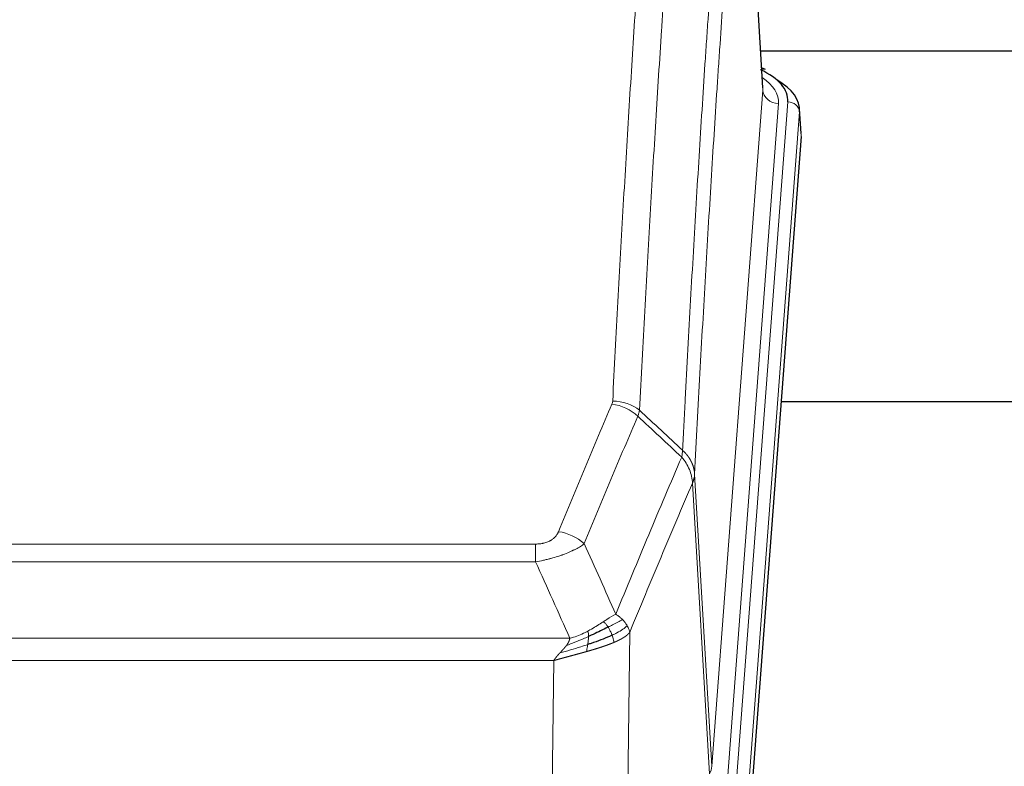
# Model space of a CAD drawing. Header units: inches. Extents: x 0 to 23760, y -13 to 16800.
# Tile 117 of 256: x 3286 to 3538, y 14396 to 14587. Entities that reach past the tile are written whole.
import ezdxf

# ---------------------------------------------------------------- set-up
doc = ezdxf.new("R2010")
doc.units = ezdxf.units.IN
doc.layers.add('1', color=7, linetype='Continuous', true_color=0xffffff)

msp = doc.modelspace()

# ---------------------------------------------------------------- linework, layer by layer
at = {"layer": '1', "color": 110, "linetype": 'Continuous', "lineweight": 13}
for p, q in [((3476.05, 14568.675), (3470.802, 14655.264)), ((3462.983, 14395.902), (3476.05, 14568.675)), ((3480.042, 14565.248), (3466.975, 14392.475)), ((3469.323, 14392.323), (3482.433, 14565.683)), ((3485.427, 14563.113), (3472.317, 14389.753)), ((3485.808, 14556.834), (3485.427, 14563.113)), ((3462.402, 14393.993), (3458.051, 14468.245)), ((3458.607, 14470.578), (3462.983, 14395.902)), ((3212.615, 14452.697), (3417.957, 14452.697)), ((3417.957, 14448.134), (3417.957, 14452.697)), ((3417.957, 14448.134), (3212.615, 14448.134)), ((3203.883, 14428.654), (3426.689, 14428.654)), ((3442.008, 14430.1), (3441.05, 14354.449)), ((3422.576, 14422.91), (3207.996, 14422.91)), ((3421.608, 14346.414), (3422.576, 14422.91))]:
    msp.add_line(p, q, dxfattribs=at)
at = {"layer": '1', "color": 2, "linetype": 'Continuous', "lineweight": 25}
for p, q in [((3476.054, 14569.25), (3470.804, 14655.887)), ((3642.704, 14578.644), (3475.533, 14578.644)), ((3476.686, 14573.957), (3475.743, 14574.393)), ((3485.814, 14557.617), (3485.433, 14563.9)), ((3485.808, 14556.834), (3472.69, 14383.38)), ((3560.946, 14489.07), (3480.678, 14489.07))]:
    msp.add_line(p, q, dxfattribs=at)
for centre, major_axis, ratio, start_param, end_param in [((3458.414, 14566.057), (24.034, 0.016), 0.461198, 6.2480186, 7.0671317), ((3475.428, 14571.234), (1.258, 2.724), 0.6272114, 6.2831797, 6.7581181), ((3458.414, 14563.396), (27.03, 0.194), 0.4633579, 6.2451225, 6.9481136)]:
    msp.add_ellipse(centre, major_axis=major_axis, ratio=ratio, start_param=start_param, end_param=end_param, dxfattribs=at)
at = {"layer": '1', "color": 110, "linetype": 'Continuous', "lineweight": 13}
for centre, major_axis, ratio, start_param, end_param in [((3456.022, 14565.622), (24.034, 0.016), 0.461198, 6.2480186, 6.8801307), ((3480.042, 14568.796), (3.989, -0.302), 0.8864705, 3.2608937, 4.7793301), ((3482.433, 14563.022), (2.991, -0.226), 0.8864705, 0.119301, 1.6377375), ((3437.466, 14480.157), (-9.188, 3.948), 0.8056434, 4.2999866, 5.045624), ((3437.653, 14480.949), (-9.987, 0.512), 0.8285973, 3.9974013, 4.7548106), ((3423.804, 14447.696), (9.245, -3.812), 0.7933159, 1.14397, 1.886928), ((3442.957, 14396.414), (-20.038, 0.241), 0.4621297, 2.903225, 3.1123764)]:
    msp.add_ellipse(centre, major_axis=major_axis, ratio=ratio, start_param=start_param, end_param=end_param, dxfattribs=at)
for points, knots in [([(3437.653, 14489.239), (3438.091, 14497.817), (3438.981, 14514.736), (3439.902, 14531.178), (3440.604, 14543.331), (3440.84, 14547.352), (3441.315, 14555.335), (3441.555, 14559.296), (3442.281, 14571.092), (3442.772, 14578.833), (3443.395, 14588.358), (3443.521, 14590.255), (3443.772, 14594.033), (3444.15, 14599.678), (3444.533, 14605.252), (3445.303, 14616.306), (3446.346, 14630.795), (3447.953, 14651.78), (3449.054, 14665.27), (3449.611, 14671.89)], [0, 0, 0, 0, 0.125, 0.25, 0.25, 0.3125, 0.3125, 0.375, 0.375, 0.5, 0.5, 0.53125, 0.53125, 0.5625, 0.625, 0.625, 0.75, 0.875, 1, 1, 1, 1]), ([(3456.495, 14669.301), (3455.937, 14662.688), (3454.834, 14649.214), (3453.225, 14628.253), (3452.181, 14613.781), (3451.409, 14602.739), (3451.026, 14597.172), (3450.648, 14591.534), (3450.396, 14587.76), (3450.271, 14585.865), (3449.646, 14576.351), (3449.154, 14568.619), (3448.428, 14556.837), (3448.188, 14552.881), (3447.711, 14544.907), (3447.475, 14540.891), (3446.772, 14528.752), (3445.85, 14512.329), (3444.959, 14495.431), (3444.521, 14486.862)], [0, 0, 0, 0, 0.125, 0.25, 0.375, 0.375, 0.4375, 0.46875, 0.46875, 0.5, 0.5, 0.625, 0.625, 0.6875, 0.6875, 0.75, 0.75, 0.875, 1, 1, 1, 1]), ([(3455.517, 14476.64), (3455.573, 14477.73), (3455.629, 14478.819), (3455.741, 14480.991), (3455.909, 14484.245), (3456.305, 14491.795), (3456.649, 14498.196), (3457.342, 14510.906), (3458.282, 14527.603), (3459.741, 14551.905), (3460.745, 14567.609), (3461.319, 14576.303), (3461.383, 14577.267), (3461.511, 14579.191), (3461.703, 14582.072), (3462.155, 14588.75), (3462.546, 14594.403), (3462.875, 14599.073), (3462.941, 14600.005), (3463.073, 14601.866), (3463.271, 14604.65), (3463.736, 14611.103), (3464.139, 14616.562), (3464.95, 14627.381), (3466.047, 14641.545), (3467.175, 14655.189), (3467.747, 14661.88)], [0, 0, 0, 0, 0.015625, 0.015625, 0.03125, 0.0625, 0.125, 0.125, 0.25, 0.375, 0.5, 0.5, 0.515625, 0.515625, 0.53125, 0.5625, 0.625, 0.625, 0.640625, 0.640625, 0.65625, 0.6875, 0.75, 0.75, 0.875, 1, 1, 1, 1]), ([(3470.802, 14655.264), (3470.232, 14648.591), (3469.108, 14634.986), (3468.013, 14620.861), (3467.204, 14610.073), (3466.802, 14604.63), (3466.339, 14598.195), (3466.141, 14595.419), (3466.009, 14593.565), (3465.944, 14592.635), (3465.616, 14587.978), (3465.226, 14582.342), (3464.775, 14575.684), (3464.583, 14572.812), (3464.456, 14570.894), (3464.392, 14569.933), (3463.82, 14561.265), (3462.818, 14545.608), (3461.364, 14521.381), (3459.957, 14496.413), (3459.052, 14479.273), (3458.607, 14470.578)], [0, 0, 0, 0, 0.125, 0.25, 0.25, 0.3125, 0.34375, 0.359375, 0.359375, 0.375, 0.375, 0.4375, 0.46875, 0.484375, 0.484375, 0.5, 0.5, 0.625, 0.75, 0.875, 1, 1, 1, 1]), ([(3423.804, 14455.851), (3424.938, 14458.613), (3426.074, 14461.363), (3428.346, 14466.841), (3429.483, 14469.568), (3432.899, 14477.716), (3435.18, 14483.103), (3437.466, 14488.444)], [0, 0, 0, 0, 0.25, 0.25, 0.5, 0.5, 1, 1, 1, 1]), ([(3437.653, 14489.239), (3437.646, 14489.104), (3437.627, 14488.971), (3437.565, 14488.706), (3437.522, 14488.574), (3437.466, 14488.444)], [0, 0, 0, 0, 0.5, 0.5, 1, 1, 1, 1]), ([(3444.062, 14485.357), (3441.774, 14480.021), (3439.49, 14474.639), (3436.07, 14466.498), (3434.931, 14463.773), (3432.656, 14458.3), (3431.52, 14455.553), (3430.384, 14452.794)], [0, 0, 0, 0, 0.5, 0.5, 0.75, 0.75, 1, 1, 1, 1]), ([(3455.517, 14476.64), (3455.497, 14476.376), (3455.481, 14476.089), (3455.423, 14475.499), (3455.38, 14475.197), (3455.305, 14474.903)], [0, 0, 0, 0, 0.5, 0.5, 1, 1, 1, 1]), ([(3455.517, 14476.64), (3455.53, 14476.629), (3455.555, 14476.606), (3455.593, 14476.571), (3455.631, 14476.536), (3455.67, 14476.501), (3455.708, 14476.465), (3455.746, 14476.429), (3455.785, 14476.392), (3455.824, 14476.355), (3455.862, 14476.317), (3455.901, 14476.279), (3455.94, 14476.24), (3455.979, 14476.201), (3456.018, 14476.161), (3456.057, 14476.121), (3456.096, 14476.081), (3456.135, 14476.04), (3456.174, 14475.998), (3456.214, 14475.956), (3456.253, 14475.913), (3456.292, 14475.87), (3456.331, 14475.827), (3456.37, 14475.783), (3456.41, 14475.738), (3456.449, 14475.693), (3456.488, 14475.647), (3456.527, 14475.601), (3456.566, 14475.555), (3456.605, 14475.508), (3456.644, 14475.46), (3456.683, 14475.412), (3456.722, 14475.363), (3456.761, 14475.314), (3456.799, 14475.264), (3456.838, 14475.214), (3456.876, 14475.163), (3456.914, 14475.111), (3456.952, 14475.059), (3456.99, 14475.007), (3457.028, 14474.954), (3457.066, 14474.9), (3457.103, 14474.846), (3457.141, 14474.791), (3457.178, 14474.736), (3457.215, 14474.68), (3457.251, 14474.624), (3457.288, 14474.567), (3457.324, 14474.509), (3457.36, 14474.451), (3457.396, 14474.393), (3457.431, 14474.334), (3457.466, 14474.274), (3457.501, 14474.214), (3457.536, 14474.153), (3457.57, 14474.091), (3457.604, 14474.03), (3457.638, 14473.967), (3457.671, 14473.904), (3457.706, 14473.836), (3457.743, 14473.763), (3457.781, 14473.685), (3457.819, 14473.607), (3457.856, 14473.529), (3457.891, 14473.45), (3457.927, 14473.371), (3457.961, 14473.292), (3457.994, 14473.213), (3458.027, 14473.133), (3458.058, 14473.053), (3458.089, 14472.973), (3458.119, 14472.893), (3458.149, 14472.812), (3458.177, 14472.731), (3458.204, 14472.65), (3458.231, 14472.569), (3458.257, 14472.488), (3458.282, 14472.406), (3458.306, 14472.324), (3458.329, 14472.242), (3458.351, 14472.16), (3458.372, 14472.078), (3458.393, 14471.996), (3458.413, 14471.913), (3458.431, 14471.83), (3458.449, 14471.748), (3458.466, 14471.665), (3458.482, 14471.582), (3458.498, 14471.498), (3458.512, 14471.415), (3458.526, 14471.332), (3458.538, 14471.248), (3458.55, 14471.165), (3458.561, 14471.081), (3458.571, 14470.997), (3458.58, 14470.914), (3458.588, 14470.83), (3458.595, 14470.746), (3458.602, 14470.662), (3458.605, 14470.606), (3458.607, 14470.578)], [0, 0, 0, 0, 0.0069372, 0.0139334, 0.0209887, 0.028103, 0.0352764, 0.0425088, 0.0498003, 0.0571509, 0.0645605, 0.0720292, 0.0795569, 0.0871437, 0.0947896, 0.1024945, 0.1102584, 0.1180815, 0.1259636, 0.1339048, 0.141905, 0.1499643, 0.1580827, 0.1662601, 0.1744966, 0.1827922, 0.1911468, 0.1995605, 0.2080333, 0.2165651, 0.225156, 0.233806, 0.2425151, 0.2512832, 0.2601104, 0.2689967, 0.277942, 0.2869465, 0.29601, 0.3051325, 0.3143142, 0.3235549, 0.3328547, 0.3422136, 0.3516315, 0.3611085, 0.3706446, 0.3802398, 0.3898941, 0.3996074, 0.4093798, 0.4192113, 0.4291019, 0.4390515, 0.4490602, 0.459128, 0.4692549, 0.4794409, 0.4896859, 0.4999901, 0.5124905, 0.524991, 0.5374914, 0.5499918, 0.5624922, 0.5749926, 0.587493, 0.5999934, 0.6124937, 0.6249941, 0.6374944, 0.6499948, 0.6624951, 0.6749954, 0.6874957, 0.699996, 0.7124963, 0.7249966, 0.7374968, 0.7499971, 0.7624973, 0.7749976, 0.7874978, 0.799998, 0.8124982, 0.8249984, 0.8374986, 0.8499988, 0.8624989, 0.8749991, 0.8874992, 0.8999993, 0.9124995, 0.9249996, 0.9374997, 0.9499998, 0.9624998, 0.9749999, 0.9875, 1, 1, 1, 1]), ([(3438.452, 14434.746), (3439.849, 14438.161), (3441.249, 14441.559), (3444.051, 14448.32), (3445.454, 14451.684), (3449.668, 14461.724), (3452.483, 14468.348), (3455.305, 14474.903)], [0, 0, 0, 0, 0.25, 0.25, 0.5, 0.5, 1, 1, 1, 1]), ([(3455.305, 14474.903), (3455.714, 14474.42), (3456.087, 14473.909), (3456.745, 14472.845), (3457.031, 14472.293), (3457.502, 14471.161), (3457.688, 14470.582), (3457.952, 14469.416), (3458.029, 14468.828), (3458.051, 14468.245)], [0, 0, 0, 0, 0.25, 0.25, 0.5, 0.5, 0.75, 0.75, 1, 1, 1, 1]), ([(3458.051, 14468.245), (3455.365, 14462.012), (3452.685, 14455.717), (3448.674, 14446.18), (3447.339, 14442.986), (3444.671, 14436.566), (3443.339, 14433.341), (3442.008, 14430.1)], [0, 0, 0, 0, 0.5, 0.5, 0.75, 0.75, 1, 1, 1, 1]), ([(3458.607, 14470.578), (3458.606, 14470.571), (3458.605, 14470.545), (3458.601, 14470.489), (3458.595, 14470.397), (3458.583, 14470.27), (3458.564, 14470.108), (3458.536, 14469.911), (3458.494, 14469.678), (3458.45, 14469.479), (3458.412, 14469.325), (3458.386, 14469.229), (3458.36, 14469.136), (3458.333, 14469.044), (3458.306, 14468.955), (3458.278, 14468.867), (3458.25, 14468.782), (3458.221, 14468.699), (3458.193, 14468.618), (3458.164, 14468.539), (3458.136, 14468.463), (3458.107, 14468.388), (3458.079, 14468.316), (3458.06, 14468.268), (3458.051, 14468.245)], [0, 0, 0, 0, 0.0092499, 0.0337179, 0.073404, 0.128308, 0.1984299, 0.2837694, 0.3843264, 0.5001005, 0.5424888, 0.5838484, 0.6241794, 0.6634821, 0.7017567, 0.7390032, 0.7752221, 0.8104134, 0.8445775, 0.8777146, 0.909825, 0.9409091, 0.9709673, 1, 1, 1, 1]), ([(3423.804, 14455.851), (3423.783, 14455.8), (3423.761, 14455.749), (3423.715, 14455.647), (3423.691, 14455.597), (3423.616, 14455.445), (3423.561, 14455.345), (3423.443, 14455.148), (3423.38, 14455.05), (3423.243, 14454.857), (3423.17, 14454.762), (3423.013, 14454.574), (3422.928, 14454.482), (3422.793, 14454.345), (3422.747, 14454.3), (3422.65, 14454.21), (3422.6, 14454.166), (3422.447, 14454.035), (3422.339, 14453.95), (3422.111, 14453.787), (3421.991, 14453.709), (3421.801, 14453.596), (3421.704, 14453.54), (3421.603, 14453.487), (3421.535, 14453.452), (3421.501, 14453.434), (3421.326, 14453.349), (3421.182, 14453.285), (3420.735, 14453.108), (3420.418, 14453.009), (3419.998, 14452.909), (3419.912, 14452.891), (3419.74, 14452.856), (3419.653, 14452.84), (3419.391, 14452.796), (3419.215, 14452.772), (3418.86, 14452.734), (3418.682, 14452.72), (3418.321, 14452.702), (3418.14, 14452.697), (3417.957, 14452.697)], [0, 0, 0, 0, 0.03125, 0.03125, 0.0625, 0.0625, 0.125, 0.125, 0.1875, 0.1875, 0.25, 0.25, 0.3125, 0.3125, 0.34375, 0.34375, 0.375, 0.375, 0.4375, 0.4375, 0.5, 0.5, 0.53125, 0.546875, 0.546875, 0.5625, 0.5625, 0.625, 0.625, 0.75, 0.75, 0.78125, 0.78125, 0.8125, 0.8125, 0.875, 0.875, 0.9375, 0.9375, 1, 1, 1, 1]), ([(3430.384, 14452.794), (3430.087, 14452.561), (3429.76, 14452.33), (3429.047, 14451.872), (3428.661, 14451.646), (3428.033, 14451.309), (3427.761, 14451.17), (3427.476, 14451.032), (3427.36, 14450.976), (3427.302, 14450.949), (3427.127, 14450.866), (3427.008, 14450.812), (3426.406, 14450.54), (3425.897, 14450.33), (3425.224, 14450.074), (3425.088, 14450.023), (3424.881, 14449.948), (3424.811, 14449.923), (3424.672, 14449.873), (3424.602, 14449.848), (3424.25, 14449.725), (3423.963, 14449.629), (3423.086, 14449.348), (3422.482, 14449.171), (3421.778, 14448.981), (3421.7, 14448.961), (3421.542, 14448.919), (3421.463, 14448.899), (3421.225, 14448.838), (3421.066, 14448.798), (3420.586, 14448.68), (3420.263, 14448.605), (3419.288, 14448.388), (3418.628, 14448.255), (3417.957, 14448.134)], [0, 0, 0, 0, 0.125, 0.125, 0.25, 0.25, 0.3125, 0.328125, 0.328125, 0.34375, 0.34375, 0.375, 0.375, 0.5, 0.5, 0.53125, 0.53125, 0.546875, 0.546875, 0.5625, 0.5625, 0.625, 0.625, 0.75, 0.75, 0.765625, 0.765625, 0.78125, 0.78125, 0.8125, 0.8125, 0.875, 0.875, 1, 1, 1, 1]), ([(3435.276, 14432.851), (3435.127, 14432.754), (3434.975, 14432.655), (3434.361, 14432.258), (3433.881, 14431.951), (3432.887, 14431.337), (3432.373, 14431.031), (3431.665, 14430.636), (3431.487, 14430.539), (3431.307, 14430.443)], [0, 0, 0, 0, 0.125, 0.125, 0.5, 0.5, 0.875, 0.875, 1, 1, 1, 1]), ([(3438.452, 14434.746), (3437.758, 14434.419), (3436.992, 14433.953), (3435.865, 14433.233), (3435.575, 14433.044), (3435.276, 14432.851)], [0, 0, 0, 0, 0.75, 0.75, 1, 1, 1, 1]), ([(3436.5, 14431.47), (3436.402, 14431.626), (3436.3, 14431.773), (3436.043, 14432.117), (3435.886, 14432.301), (3435.575, 14432.617), (3435.422, 14432.749), (3435.276, 14432.851)], [0, 0, 0, 0, 0.25, 0.25, 0.625, 0.625, 1, 1, 1, 1]), ([(3440.159, 14433.401), (3439.46, 14433.018), (3438.589, 14432.546), (3437.228, 14431.841), (3436.872, 14431.658), (3436.5, 14431.47)], [0, 0, 0, 0, 0.75, 0.75, 1, 1, 1, 1]), ([(3440.159, 14433.401), (3440.036, 14433.525), (3439.908, 14433.646), (3439.575, 14433.942), (3439.365, 14434.113), (3438.923, 14434.441), (3438.692, 14434.597), (3438.452, 14434.746)], [0, 0, 0, 0, 0.25, 0.25, 0.625, 0.625, 1, 1, 1, 1]), ([(3441.369, 14431.813), (3441.33, 14431.883), (3441.29, 14431.952), (3441.122, 14432.228), (3440.983, 14432.431), (3440.68, 14432.83), (3440.515, 14433.024), (3440.28, 14433.277), (3440.22, 14433.339), (3440.159, 14433.401)], [0, 0, 0, 0, 0.125, 0.125, 0.5, 0.5, 0.875, 0.875, 1, 1, 1, 1]), ([(3431.307, 14430.443), (3430.946, 14430.251), (3430.579, 14430.066), (3429.085, 14429.362), (3427.909, 14428.92), (3426.689, 14428.654)], [0, 0, 0, 0, 0.25, 0.25, 1, 1, 1, 1]), ([(3431.457, 14429.073), (3431.459, 14429.228), (3431.457, 14429.376), (3431.444, 14429.72), (3431.428, 14429.903), (3431.379, 14430.216), (3431.347, 14430.345), (3431.307, 14430.443)], [0, 0, 0, 0, 0.25, 0.25, 0.625, 0.625, 1, 1, 1, 1]), ([(3437.486, 14429.397), (3437.455, 14429.486), (3437.423, 14429.575), (3437.289, 14429.932), (3437.175, 14430.202), (3436.926, 14430.731), (3436.79, 14430.989), (3436.598, 14431.313), (3436.55, 14431.393), (3436.5, 14431.47)], [0, 0, 0, 0, 0.125, 0.125, 0.5, 0.5, 0.875, 0.875, 1, 1, 1, 1]), ([(3441.369, 14431.813), (3440.757, 14431.229), (3439.861, 14430.621), (3438.331, 14429.805), (3437.921, 14429.601), (3437.486, 14429.397)], [0, 0, 0, 0, 0.75, 0.75, 1, 1, 1, 1]), ([(3442.008, 14430.1), (3441.924, 14430.533), (3441.782, 14430.967), (3441.519, 14431.533), (3441.447, 14431.674), (3441.369, 14431.813)], [0, 0, 0, 0, 0.75, 0.75, 1, 1, 1, 1]), ([(3431.457, 14429.073), (3430.999, 14428.869), (3430.536, 14428.666), (3428.665, 14427.861), (3427.228, 14427.278), (3425.818, 14426.756)], [0, 0, 0, 0, 0.25, 0.25, 1, 1, 1, 1]), ([(3425.818, 14426.756), (3425.826, 14426.766), (3425.842, 14426.788), (3425.866, 14426.819), (3425.889, 14426.851), (3425.912, 14426.883), (3425.935, 14426.915), (3425.957, 14426.946), (3425.979, 14426.978), (3426, 14427.009), (3426.022, 14427.04), (3426.043, 14427.071), (3426.063, 14427.102), (3426.084, 14427.133), (3426.104, 14427.164), (3426.123, 14427.195), (3426.143, 14427.226), (3426.162, 14427.256), (3426.18, 14427.287), (3426.199, 14427.317), (3426.217, 14427.347), (3426.234, 14427.377), (3426.252, 14427.407), (3426.269, 14427.437), (3426.285, 14427.467), (3426.302, 14427.497), (3426.318, 14427.527), (3426.333, 14427.556), (3426.349, 14427.586), (3426.364, 14427.615), (3426.378, 14427.644), (3426.393, 14427.673), (3426.407, 14427.702), (3426.42, 14427.731), (3426.434, 14427.76), (3426.447, 14427.789), (3426.46, 14427.818), (3426.472, 14427.846), (3426.484, 14427.874), (3426.496, 14427.903), (3426.507, 14427.931), (3426.518, 14427.959), (3426.529, 14427.987), (3426.539, 14428.015), (3426.549, 14428.043), (3426.559, 14428.071), (3426.568, 14428.098), (3426.577, 14428.126), (3426.586, 14428.153), (3426.594, 14428.18), (3426.603, 14428.208), (3426.61, 14428.235), (3426.618, 14428.262), (3426.625, 14428.289), (3426.631, 14428.315), (3426.638, 14428.342), (3426.644, 14428.369), (3426.65, 14428.395), (3426.655, 14428.421), (3426.66, 14428.448), (3426.665, 14428.474), (3426.669, 14428.5), (3426.673, 14428.526), (3426.677, 14428.552), (3426.681, 14428.578), (3426.684, 14428.603), (3426.686, 14428.629), (3426.688, 14428.646), (3426.689, 14428.654)], [0, 0, 0, 0, 0.0185022, 0.0368847, 0.0551481, 0.073293, 0.0913199, 0.1092294, 0.1270222, 0.1446988, 0.1622598, 0.1797059, 0.1970378, 0.2142561, 0.2313614, 0.2483544, 0.265236, 0.2820066, 0.2986672, 0.3152184, 0.331661, 0.3479958, 0.3642235, 0.380345, 0.3963611, 0.4122725, 0.4280803, 0.4437851, 0.459388, 0.4748898, 0.4902915, 0.5055939, 0.5207981, 0.535905, 0.5509156, 0.565831, 0.5806521, 0.5953801, 0.6100159, 0.6245607, 0.6390157, 0.6533819, 0.6676604, 0.6818526, 0.6959596, 0.7099825, 0.7239227, 0.7377815, 0.75156, 0.7652597, 0.7788818, 0.7924277, 0.8058989, 0.8192966, 0.8326224, 0.8458776, 0.8590638, 0.8721825, 0.8852351, 0.8982233, 0.9111485, 0.9240124, 0.9368166, 0.9495628, 0.9622525, 0.9748874, 0.9874694, 1, 1, 1, 1]), ([(3431.288, 14427.013), (3431.3, 14427.1), (3431.312, 14427.188), (3431.357, 14427.541), (3431.385, 14427.809), (3431.429, 14428.335), (3431.444, 14428.592), (3431.454, 14428.916), (3431.456, 14428.996), (3431.457, 14429.073)], [0, 0, 0, 0, 0.125, 0.125, 0.5, 0.5, 0.875, 0.875, 1, 1, 1, 1]), ([(3437.976, 14427.552), (3437.905, 14427.913), (3437.806, 14428.371), (3437.604, 14429.047), (3437.548, 14429.221), (3437.486, 14429.397)], [0, 0, 0, 0, 0.75, 0.75, 1, 1, 1, 1]), ([(3442.008, 14430.1), (3442.002, 14430.093), (3441.99, 14430.078), (3441.972, 14430.057), (3441.954, 14430.035), (3441.935, 14430.014), (3441.917, 14429.993), (3441.898, 14429.972), (3441.879, 14429.951), (3441.86, 14429.93), (3441.841, 14429.909), (3441.821, 14429.888), (3441.802, 14429.867), (3441.782, 14429.847), (3441.762, 14429.826), (3441.742, 14429.806), (3441.722, 14429.785), (3441.701, 14429.765), (3441.681, 14429.745), (3441.66, 14429.725), (3441.639, 14429.705), (3441.618, 14429.685), (3441.597, 14429.665), (3441.576, 14429.645), (3441.555, 14429.626), (3441.533, 14429.606), (3441.512, 14429.586), (3441.49, 14429.567), (3441.468, 14429.548), (3441.446, 14429.528), (3441.424, 14429.509), (3441.402, 14429.49), (3441.379, 14429.471), (3441.357, 14429.452), (3441.334, 14429.434), (3441.312, 14429.415), (3441.289, 14429.396), (3441.266, 14429.378), (3441.243, 14429.359), (3441.22, 14429.341), (3441.197, 14429.322), (3441.174, 14429.304), (3441.151, 14429.286), (3441.127, 14429.268), (3441.104, 14429.25), (3441.08, 14429.232), (3441.057, 14429.214), (3441.033, 14429.197), (3441.009, 14429.179), (3440.985, 14429.161), (3440.961, 14429.144), (3440.937, 14429.127), (3440.913, 14429.109), (3440.889, 14429.092), (3440.865, 14429.075), (3440.841, 14429.058), (3440.816, 14429.041), (3440.792, 14429.024), (3440.768, 14429.007), (3440.743, 14428.991), (3440.719, 14428.974), (3440.694, 14428.957), (3440.67, 14428.941), (3440.645, 14428.925), (3440.62, 14428.908), (3440.595, 14428.892), (3440.571, 14428.876), (3440.546, 14428.86), (3440.521, 14428.844), (3440.496, 14428.828), (3440.471, 14428.812), (3440.446, 14428.796), (3440.422, 14428.781), (3440.397, 14428.765), (3440.372, 14428.75), (3440.347, 14428.734), (3440.322, 14428.719), (3440.297, 14428.704), (3440.272, 14428.689), (3440.246, 14428.674), (3440.221, 14428.659), (3440.196, 14428.644), (3440.171, 14428.629), (3440.146, 14428.614), (3440.121, 14428.599), (3440.096, 14428.585), (3440.071, 14428.57), (3440.046, 14428.556), (3440.021, 14428.541), (3439.996, 14428.527), (3439.971, 14428.513), (3439.946, 14428.499), (3439.921, 14428.485), (3439.896, 14428.471), (3439.871, 14428.457), (3439.846, 14428.443), (3439.821, 14428.429), (3439.796, 14428.416), (3439.771, 14428.402), (3439.746, 14428.389), (3439.721, 14428.375), (3439.696, 14428.362), (3439.671, 14428.349), (3439.647, 14428.335), (3439.622, 14428.322), (3439.597, 14428.309), (3439.572, 14428.296), (3439.548, 14428.283), (3439.523, 14428.27), (3439.499, 14428.258), (3439.474, 14428.245), (3439.45, 14428.232), (3439.425, 14428.22), (3439.401, 14428.208), (3439.376, 14428.195), (3439.352, 14428.183), (3439.328, 14428.171), (3439.304, 14428.159), (3439.28, 14428.146), (3439.255, 14428.134), (3439.231, 14428.123), (3439.207, 14428.111), (3439.183, 14428.099), (3439.16, 14428.087), (3439.136, 14428.076), (3439.112, 14428.064), (3439.088, 14428.053), (3439.065, 14428.041), (3439.041, 14428.03), (3439.018, 14428.019), (3438.994, 14428.007), (3438.971, 14427.996), (3438.948, 14427.985), (3438.925, 14427.974), (3438.902, 14427.963), (3438.879, 14427.952), (3438.856, 14427.942), (3438.833, 14427.931), (3438.81, 14427.92), (3438.787, 14427.91), (3438.765, 14427.899), (3438.742, 14427.889), (3438.72, 14427.879), (3438.697, 14427.868), (3438.675, 14427.858), (3438.653, 14427.848), (3438.631, 14427.838), (3438.609, 14427.828), (3438.587, 14427.818), (3438.565, 14427.808), (3438.543, 14427.798), (3438.521, 14427.789), (3438.5, 14427.779), (3438.478, 14427.769), (3438.457, 14427.76), (3438.436, 14427.75), (3438.415, 14427.741), (3438.394, 14427.732), (3438.373, 14427.723), (3438.352, 14427.713), (3438.331, 14427.704), (3438.31, 14427.695), (3438.29, 14427.686), (3438.269, 14427.677), (3438.249, 14427.669), (3438.229, 14427.66), (3438.209, 14427.651), (3438.189, 14427.642), (3438.169, 14427.634), (3438.149, 14427.625), (3438.129, 14427.617), (3438.11, 14427.608), (3438.09, 14427.6), (3438.071, 14427.592), (3438.052, 14427.584), (3438.033, 14427.576), (3438.014, 14427.568), (3437.995, 14427.56), (3437.983, 14427.554), (3437.976, 14427.552)], [0, 0, 0, 0, 0.0080212, 0.0160154, 0.0239827, 0.0319231, 0.0398365, 0.0477229, 0.0555824, 0.0634149, 0.0712205, 0.0789992, 0.0867509, 0.0944756, 0.1021734, 0.1098443, 0.1174881, 0.1251051, 0.1326951, 0.1402581, 0.1477942, 0.1553034, 0.1627856, 0.1702408, 0.1776691, 0.1850704, 0.1924448, 0.1997923, 0.2071128, 0.2144063, 0.2216729, 0.2289126, 0.2361253, 0.243311, 0.2504698, 0.2576016, 0.2647065, 0.2717845, 0.2788355, 0.2858595, 0.2928566, 0.2998268, 0.30677, 0.3136862, 0.3205755, 0.3274379, 0.3342733, 0.3410817, 0.3478632, 0.3546178, 0.3613454, 0.3680461, 0.3747198, 0.3813665, 0.3879863, 0.3945792, 0.4011451, 0.4076841, 0.4141961, 0.4206811, 0.4271393, 0.4335704, 0.4399746, 0.4463519, 0.4527022, 0.4590256, 0.465322, 0.4715915, 0.477834, 0.4840496, 0.4902382, 0.4963999, 0.5025346, 0.5086424, 0.5147232, 0.5207771, 0.526804, 0.532804, 0.5387771, 0.5447232, 0.5506423, 0.5565345, 0.5623997, 0.568238, 0.5740494, 0.5798338, 0.5855912, 0.5913217, 0.5970253, 0.6027019, 0.6083515, 0.6139742, 0.61957, 0.6251388, 0.6306807, 0.6361956, 0.6416836, 0.6471446, 0.6525787, 0.6579858, 0.663366, 0.6687192, 0.6740455, 0.6793448, 0.6846172, 0.6898627, 0.6950812, 0.7002727, 0.7054373, 0.710575, 0.7156857, 0.7207694, 0.7258262, 0.7308561, 0.735859, 0.740835, 0.745784, 0.7507061, 0.7556012, 0.7604694, 0.7653107, 0.7701249, 0.7749123, 0.7796727, 0.7844061, 0.7891127, 0.7937922, 0.7984448, 0.8030705, 0.8076692, 0.812241, 0.8167858, 0.8213037, 0.8257947, 0.8302587, 0.8346957, 0.8391058, 0.843489, 0.8478452, 0.8521745, 0.8564768, 0.8607522, 0.8650006, 0.8692221, 0.8734166, 0.8775842, 0.8817249, 0.8858386, 0.8899254, 0.8939852, 0.8980181, 0.902024, 0.906003, 0.909955, 0.9138802, 0.9177783, 0.9216495, 0.9254938, 0.9293111, 0.9331015, 0.936865, 0.9406015, 0.944311, 0.9479937, 0.9516493, 0.9552781, 0.9588799, 0.9624547, 0.9660026, 0.9695236, 0.9730176, 0.9764847, 0.9799249, 0.9833381, 0.9867243, 0.9900837, 0.993416, 0.9967215, 1, 1, 1, 1]), ([(3431.288, 14427.013), (3430.71, 14426.822), (3430.123, 14426.634), (3427.749, 14425.892), (3425.919, 14425.362), (3424.147, 14424.858)], [0, 0, 0, 0, 0.25, 0.25, 1, 1, 1, 1]), ([(3424.147, 14424.858), (3424.161, 14424.874), (3424.189, 14424.904), (3424.231, 14424.949), (3424.271, 14424.993), (3424.311, 14425.035), (3424.349, 14425.077), (3424.387, 14425.117), (3424.423, 14425.157), (3424.458, 14425.195), (3424.492, 14425.232), (3424.526, 14425.268), (3424.558, 14425.302), (3424.589, 14425.336), (3424.619, 14425.368), (3424.648, 14425.4), (3424.675, 14425.43), (3424.702, 14425.459), (3424.728, 14425.487), (3424.753, 14425.514), (3424.776, 14425.539), (3424.799, 14425.564), (3424.821, 14425.587), (3424.841, 14425.609), (3424.861, 14425.63), (3424.879, 14425.65), (3424.896, 14425.669), (3424.913, 14425.686), (3424.928, 14425.703), (3424.942, 14425.718), (3424.955, 14425.733), (3424.967, 14425.746), (3424.978, 14425.758), (3424.988, 14425.768), (3424.997, 14425.778), (3425.005, 14425.787), (3425.012, 14425.794), (3425.018, 14425.8), (3425.022, 14425.805), (3425.035, 14425.819), (3425.055, 14425.842), (3425.084, 14425.875), (3425.113, 14425.907), (3425.141, 14425.938), (3425.169, 14425.97), (3425.197, 14426.001), (3425.224, 14426.032), (3425.251, 14426.063), (3425.278, 14426.094), (3425.304, 14426.124), (3425.33, 14426.154), (3425.356, 14426.184), (3425.381, 14426.214), (3425.406, 14426.243), (3425.431, 14426.272), (3425.455, 14426.301), (3425.479, 14426.33), (3425.503, 14426.358), (3425.526, 14426.387), (3425.549, 14426.415), (3425.572, 14426.442), (3425.594, 14426.47), (3425.616, 14426.497), (3425.638, 14426.524), (3425.659, 14426.551), (3425.68, 14426.577), (3425.701, 14426.603), (3425.721, 14426.629), (3425.741, 14426.655), (3425.761, 14426.68), (3425.78, 14426.706), (3425.799, 14426.731), (3425.812, 14426.747), (3425.818, 14426.756)], [0, 0, 0, 0, 0.0247661, 0.0489206, 0.0724636, 0.0953949, 0.1177147, 0.1394229, 0.1605195, 0.1810045, 0.2008779, 0.2201398, 0.23879, 0.2568287, 0.2742558, 0.2910713, 0.3072753, 0.3228676, 0.3378484, 0.3522176, 0.3659752, 0.3791212, 0.3916556, 0.4035785, 0.4148897, 0.4255894, 0.4356775, 0.445154, 0.454019, 0.4622723, 0.4699141, 0.4769443, 0.4833629, 0.48917, 0.4943654, 0.4989493, 0.5029216, 0.5062824, 0.5090316, 0.5111692, 0.5284651, 0.5456049, 0.5625886, 0.5794163, 0.5960881, 0.612604, 0.6289642, 0.6451687, 0.6612176, 0.6771111, 0.6928491, 0.7084319, 0.7238594, 0.7391318, 0.7542492, 0.7692118, 0.7840195, 0.7986726, 0.8131712, 0.8275153, 0.8417051, 0.8557408, 0.8696224, 0.8833501, 0.8969241, 0.9103445, 0.9236114, 0.936725, 0.9496856, 0.9624932, 0.975148, 0.9876502, 1, 1, 1, 1]), ([(3437.976, 14427.552), (3437.962, 14427.545), (3437.932, 14427.533), (3437.888, 14427.514), (3437.844, 14427.496), (3437.799, 14427.477), (3437.755, 14427.459), (3437.71, 14427.441), (3437.665, 14427.422), (3437.621, 14427.404), (3437.576, 14427.386), (3437.531, 14427.367), (3437.485, 14427.349), (3437.44, 14427.331), (3437.395, 14427.313), (3437.349, 14427.295), (3437.304, 14427.277), (3437.258, 14427.259), (3437.213, 14427.241), (3437.167, 14427.223), (3437.121, 14427.205), (3437.075, 14427.187), (3437.029, 14427.169), (3436.983, 14427.151), (3436.937, 14427.134), (3436.89, 14427.116), (3436.844, 14427.098), (3436.797, 14427.081), (3436.751, 14427.063), (3436.704, 14427.045), (3436.658, 14427.028), (3436.611, 14427.01), (3436.564, 14426.993), (3436.517, 14426.976), (3436.47, 14426.958), (3436.423, 14426.941), (3436.376, 14426.924), (3436.329, 14426.906), (3436.281, 14426.889), (3436.234, 14426.872), (3436.187, 14426.855), (3436.139, 14426.838), (3436.092, 14426.821), (3436.044, 14426.804), (3435.996, 14426.787), (3435.949, 14426.77), (3435.901, 14426.753), (3435.853, 14426.736), (3435.805, 14426.719), (3435.757, 14426.702), (3435.71, 14426.686), (3435.661, 14426.669), (3435.613, 14426.652), (3435.565, 14426.636), (3435.517, 14426.619), (3435.469, 14426.602), (3435.421, 14426.586), (3435.372, 14426.569), (3435.324, 14426.553), (3435.276, 14426.537), (3435.227, 14426.52), (3435.179, 14426.504), (3435.13, 14426.488), (3435.082, 14426.471), (3435.033, 14426.455), (3434.985, 14426.439), (3434.936, 14426.423), (3434.887, 14426.406), (3434.839, 14426.39), (3434.79, 14426.374), (3434.741, 14426.358), (3434.692, 14426.342), (3434.644, 14426.326), (3434.595, 14426.31), (3434.546, 14426.294), (3434.497, 14426.279), (3434.448, 14426.263), (3434.399, 14426.247), (3434.35, 14426.231), (3434.301, 14426.216), (3434.252, 14426.2), (3434.203, 14426.184), (3434.154, 14426.169), (3434.105, 14426.153), (3434.056, 14426.137), (3434.007, 14426.122), (3433.958, 14426.106), (3433.909, 14426.091), (3433.86, 14426.076), (3433.81, 14426.06), (3433.761, 14426.045), (3433.712, 14426.03), (3433.663, 14426.014), (3433.614, 14425.999), (3433.565, 14425.984), (3433.515, 14425.969), (3433.466, 14425.953), (3433.417, 14425.938), (3433.368, 14425.923), (3433.319, 14425.908), (3433.27, 14425.893), (3433.22, 14425.878), (3433.171, 14425.863), (3433.122, 14425.848), (3433.073, 14425.833), (3433.024, 14425.818), (3432.975, 14425.804), (3432.925, 14425.789), (3432.876, 14425.774), (3432.827, 14425.759), (3432.778, 14425.744), (3432.729, 14425.73), (3432.68, 14425.715), (3432.631, 14425.701), (3432.581, 14425.686), (3432.532, 14425.671), (3432.483, 14425.657), (3432.434, 14425.642), (3432.385, 14425.628), (3432.336, 14425.613), (3432.287, 14425.599), (3432.238, 14425.585), (3432.189, 14425.57), (3432.14, 14425.556), (3432.091, 14425.542), (3432.043, 14425.527), (3431.994, 14425.513), (3431.945, 14425.499), (3431.896, 14425.485), (3431.847, 14425.47), (3431.798, 14425.456), (3431.75, 14425.442), (3431.701, 14425.428), (3431.652, 14425.414), (3431.603, 14425.4), (3431.555, 14425.386), (3431.506, 14425.372), (3431.458, 14425.358), (3431.409, 14425.344), (3431.361, 14425.33), (3431.312, 14425.316), (3431.264, 14425.302), (3431.215, 14425.289), (3431.167, 14425.275), (3431.118, 14425.261), (3431.07, 14425.247), (3431.022, 14425.234), (3430.99, 14425.224), (3430.974, 14425.22)], [0, 0, 0, 0, 0.0076941, 0.0153765, 0.0230472, 0.0307061, 0.0383534, 0.045989, 0.0536129, 0.061225, 0.0688255, 0.0764143, 0.0839914, 0.0915567, 0.0991104, 0.1066524, 0.1141827, 0.1217013, 0.1292082, 0.1367034, 0.1441869, 0.1516588, 0.1591189, 0.1665674, 0.1740041, 0.1814292, 0.1888426, 0.1962444, 0.2036344, 0.2110128, 0.2183794, 0.2257344, 0.2330778, 0.2404094, 0.2477294, 0.2550377, 0.2623343, 0.2696193, 0.2768926, 0.2841542, 0.2914041, 0.2986424, 0.305869, 0.313084, 0.3202872, 0.3274789, 0.3346588, 0.3418271, 0.3489838, 0.3561287, 0.3632621, 0.3703837, 0.3774937, 0.3845921, 0.3916788, 0.3987539, 0.4058173, 0.412869, 0.4199092, 0.4269376, 0.4339544, 0.4409596, 0.4479532, 0.454935, 0.4619053, 0.4688639, 0.4758109, 0.4827462, 0.4896699, 0.496582, 0.5034825, 0.5103713, 0.5172485, 0.524114, 0.5309679, 0.5378102, 0.5446409, 0.55146, 0.5582674, 0.5650632, 0.5718474, 0.57862, 0.5853809, 0.5921303, 0.598868, 0.6055941, 0.6123087, 0.6190116, 0.6257029, 0.6323825, 0.6390506, 0.6457071, 0.652352, 0.6589853, 0.665607, 0.672217, 0.6788155, 0.6854024, 0.6919777, 0.6985414, 0.7050935, 0.7116341, 0.718163, 0.7246804, 0.7311862, 0.7376804, 0.744163, 0.750634, 0.7570935, 0.7635413, 0.7699776, 0.7764024, 0.7828155, 0.7892171, 0.7956072, 0.8019856, 0.8083525, 0.8147079, 0.8210516, 0.8273839, 0.8337045, 0.8400136, 0.8463112, 0.8525972, 0.8588716, 0.8651345, 0.8713859, 0.8776257, 0.8838539, 0.8900706, 0.8962758, 0.9024695, 0.9086516, 0.9148221, 0.9209812, 0.9271287, 0.9332646, 0.9393891, 0.945502, 0.9516034, 0.9576933, 0.9637717, 0.9698385, 0.9758938, 0.9819376, 0.9879699, 0.9939907, 1, 1, 1, 1]), ([(3430.974, 14425.22), (3431.007, 14425.391), (3431.046, 14425.588), (3431.128, 14426.019), (3431.171, 14426.254), (3431.238, 14426.668), (3431.264, 14426.839), (3431.288, 14427.013)], [0, 0, 0, 0, 0.375, 0.375, 0.75, 0.75, 1, 1, 1, 1]), ([(3430.974, 14425.22), (3430.952, 14425.214), (3430.909, 14425.202), (3430.844, 14425.183), (3430.779, 14425.165), (3430.714, 14425.146), (3430.648, 14425.128), (3430.583, 14425.11), (3430.518, 14425.091), (3430.453, 14425.073), (3430.388, 14425.055), (3430.323, 14425.037), (3430.258, 14425.018), (3430.193, 14425), (3430.127, 14424.982), (3430.062, 14424.964), (3429.997, 14424.946), (3429.932, 14424.928), (3429.866, 14424.91), (3429.801, 14424.891), (3429.736, 14424.873), (3429.671, 14424.855), (3429.606, 14424.837), (3429.54, 14424.819), (3429.475, 14424.801), (3429.41, 14424.783), (3429.345, 14424.765), (3429.279, 14424.747), (3429.214, 14424.729), (3429.149, 14424.711), (3429.084, 14424.694), (3429.018, 14424.676), (3428.953, 14424.658), (3428.888, 14424.64), (3428.823, 14424.622), (3428.758, 14424.604), (3428.693, 14424.587), (3428.627, 14424.569), (3428.562, 14424.551), (3428.497, 14424.533), (3428.432, 14424.516), (3428.367, 14424.498), (3428.302, 14424.48), (3428.237, 14424.462), (3428.172, 14424.445), (3428.107, 14424.427), (3428.042, 14424.409), (3427.977, 14424.392), (3427.912, 14424.374), (3427.847, 14424.357), (3427.782, 14424.339), (3427.717, 14424.321), (3427.653, 14424.304), (3427.588, 14424.286), (3427.523, 14424.269), (3427.458, 14424.251), (3427.394, 14424.234), (3427.329, 14424.216), (3427.264, 14424.199), (3427.2, 14424.181), (3427.135, 14424.164), (3427.071, 14424.146), (3427.006, 14424.129), (3426.942, 14424.111), (3426.877, 14424.094), (3426.813, 14424.077), (3426.749, 14424.059), (3426.684, 14424.042), (3426.62, 14424.024), (3426.556, 14424.007), (3426.492, 14423.99), (3426.428, 14423.972), (3426.364, 14423.955), (3426.3, 14423.938), (3426.236, 14423.92), (3426.172, 14423.903), (3426.108, 14423.886), (3426.044, 14423.869), (3425.981, 14423.851), (3425.917, 14423.834), (3425.853, 14423.817), (3425.79, 14423.799), (3425.726, 14423.782), (3425.663, 14423.765), (3425.599, 14423.748), (3425.536, 14423.731), (3425.473, 14423.713), (3425.409, 14423.696), (3425.346, 14423.679), (3425.283, 14423.662), (3425.22, 14423.645), (3425.157, 14423.627), (3425.094, 14423.61), (3425.031, 14423.593), (3424.968, 14423.576), (3424.906, 14423.559), (3424.843, 14423.542), (3424.78, 14423.525), (3424.718, 14423.507), (3424.655, 14423.49), (3424.593, 14423.473), (3424.531, 14423.456), (3424.468, 14423.439), (3424.406, 14423.422), (3424.344, 14423.405), (3424.282, 14423.388), (3424.22, 14423.371), (3424.158, 14423.353), (3424.096, 14423.336), (3424.034, 14423.319), (3423.973, 14423.302), (3423.911, 14423.285), (3423.85, 14423.268), (3423.788, 14423.251), (3423.727, 14423.234), (3423.665, 14423.217), (3423.604, 14423.2), (3423.543, 14423.183), (3423.482, 14423.166), (3423.421, 14423.149), (3423.36, 14423.132), (3423.299, 14423.115), (3423.239, 14423.098), (3423.178, 14423.081), (3423.117, 14423.063), (3423.057, 14423.046), (3422.996, 14423.029), (3422.936, 14423.012), (3422.876, 14422.995), (3422.816, 14422.978), (3422.756, 14422.961), (3422.696, 14422.944), (3422.636, 14422.927), (3422.596, 14422.916), (3422.576, 14422.91)], [0, 0, 0, 0, 0.0081592, 0.0163092, 0.0244501, 0.0325819, 0.0407045, 0.0488181, 0.0569225, 0.0650178, 0.0731041, 0.0811812, 0.0892493, 0.0973083, 0.1053581, 0.113399, 0.1214307, 0.1294534, 0.137467, 0.1454716, 0.1534671, 0.1614536, 0.169431, 0.1773994, 0.1853588, 0.1933091, 0.2012504, 0.2091827, 0.217106, 0.2250203, 0.2329256, 0.2408219, 0.2487092, 0.2565875, 0.2644568, 0.2723172, 0.2801686, 0.288011, 0.2958444, 0.303669, 0.3114845, 0.3192911, 0.3270888, 0.3348775, 0.3426574, 0.3504282, 0.3581902, 0.3659433, 0.3736874, 0.3814227, 0.389149, 0.3968665, 0.4045751, 0.4122748, 0.4199656, 0.4276476, 0.4353206, 0.4429849, 0.4506403, 0.4582868, 0.4659245, 0.4735534, 0.4811734, 0.4887846, 0.496387, 0.5039805, 0.5115653, 0.5191413, 0.5267084, 0.5342668, 0.5418164, 0.5493572, 0.5568893, 0.5644125, 0.5719271, 0.5794328, 0.5869298, 0.5944181, 0.6018976, 0.6093684, 0.6168305, 0.6242839, 0.6317285, 0.6391644, 0.6465917, 0.6540102, 0.6614201, 0.6688212, 0.6762137, 0.6835975, 0.6909727, 0.6983392, 0.705697, 0.7130462, 0.7203868, 0.7277187, 0.735042, 0.7423567, 0.7496628, 0.7569603, 0.7642491, 0.7715294, 0.7788011, 0.7860642, 0.7933187, 0.8005646, 0.807802, 0.8150309, 0.8222512, 0.8294629, 0.8366661, 0.8438608, 0.851047, 0.8582246, 0.8653938, 0.8725544, 0.8797065, 0.8868502, 0.8939854, 0.9011121, 0.9082303, 0.9153401, 0.9224414, 0.9295343, 0.9366187, 0.9436947, 0.9507623, 0.9578214, 0.9648722, 0.9719145, 0.9789485, 0.985974, 0.9929912, 1, 1, 1, 1]), ([(3422.576, 14422.91), (3422.581, 14422.919), (3422.592, 14422.936), (3422.608, 14422.962), (3422.625, 14422.988), (3422.642, 14423.015), (3422.659, 14423.041), (3422.677, 14423.068), (3422.695, 14423.096), (3422.714, 14423.123), (3422.733, 14423.151), (3422.752, 14423.18), (3422.772, 14423.208), (3422.792, 14423.237), (3422.813, 14423.266), (3422.834, 14423.295), (3422.855, 14423.325), (3422.877, 14423.354), (3422.899, 14423.384), (3422.922, 14423.415), (3422.945, 14423.446), (3422.968, 14423.476), (3422.992, 14423.508), (3423.016, 14423.539), (3423.041, 14423.571), (3423.065, 14423.603), (3423.091, 14423.635), (3423.117, 14423.668), (3423.143, 14423.701), (3423.169, 14423.734), (3423.196, 14423.768), (3423.223, 14423.801), (3423.251, 14423.835), (3423.279, 14423.87), (3423.307, 14423.904), (3423.336, 14423.939), (3423.366, 14423.974), (3423.395, 14424.01), (3423.425, 14424.045), (3423.456, 14424.081), (3423.487, 14424.117), (3423.518, 14424.154), (3423.549, 14424.191), (3423.581, 14424.228), (3423.614, 14424.265), (3423.647, 14424.303), (3423.68, 14424.341), (3423.713, 14424.379), (3423.747, 14424.417), (3423.782, 14424.456), (3423.816, 14424.495), (3423.852, 14424.534), (3423.887, 14424.574), (3423.923, 14424.614), (3423.959, 14424.654), (3423.996, 14424.694), (3424.033, 14424.735), (3424.071, 14424.776), (3424.109, 14424.817), (3424.134, 14424.844), (3424.147, 14424.858)], [0, 0, 0, 0, 0.0121901, 0.0245516, 0.0370849, 0.0497905, 0.0626689, 0.0757204, 0.0889455, 0.1023447, 0.1159182, 0.1296666, 0.14359, 0.1576889, 0.1719636, 0.1864145, 0.2010418, 0.2158458, 0.2308268, 0.2459852, 0.261321, 0.2768347, 0.2925265, 0.3083966, 0.3244452, 0.3406727, 0.357079, 0.3736646, 0.3904296, 0.4073742, 0.4244986, 0.4418029, 0.4592875, 0.4769523, 0.4947976, 0.5128236, 0.5310305, 0.5494183, 0.5679872, 0.5867374, 0.605669, 0.6247822, 0.644077, 0.6635537, 0.6832123, 0.7030529, 0.7230758, 0.7432809, 0.7636685, 0.7842385, 0.8049912, 0.8259267, 0.8470449, 0.8683461, 0.8898303, 0.9114976, 0.9333482, 0.955382, 0.9775993, 1, 1, 1, 1])]:
    msp.add_open_spline(points, degree=3, knots=knots, dxfattribs=at)
for points in [[(3444.521, 14486.862), (3444.48, 14486.619), (3444.363, 14486.124), (3444.174, 14485.615), (3444.062, 14485.357)], [(3444.521, 14486.862), (3448.187, 14483.456), (3451.852, 14480.049), (3455.517, 14476.64)], [(3455.305, 14474.903), (3451.558, 14478.389), (3447.81, 14481.873), (3444.062, 14485.357)], [(3430.384, 14452.794), (3433.088, 14446.784), (3435.777, 14440.768), (3438.452, 14434.746)], [(3426.689, 14428.654), (3423.796, 14435.154), (3420.885, 14441.647), (3417.957, 14448.134)]]:
    msp.add_open_spline(points, degree=3, dxfattribs=at)
at = {"layer": '1', "color": 2, "linetype": 'Continuous', "lineweight": 25}
for points in [[(3436.5, 14431.47), (3436.315, 14431.377), (3436.125, 14431.282), (3435.354, 14430.897), (3434.743, 14430.6), (3433.474, 14429.995), (3432.814, 14429.687), (3431.913, 14429.278), (3431.686, 14429.175), (3431.457, 14429.073)], [(3437.486, 14429.397), (3437.269, 14429.295), (3437.045, 14429.194), (3436.127, 14428.787), (3435.386, 14428.484), (3433.821, 14427.886), (3432.998, 14427.591), (3431.864, 14427.204), (3431.577, 14427.108), (3431.288, 14427.013)]]:
    msp.add_open_spline(points, degree=3, knots=[0, 0, 0, 0, 0.125, 0.125, 0.5, 0.5, 0.875, 0.875, 1, 1, 1, 1], dxfattribs=at)

doc.saveas('drawing.dxf')
